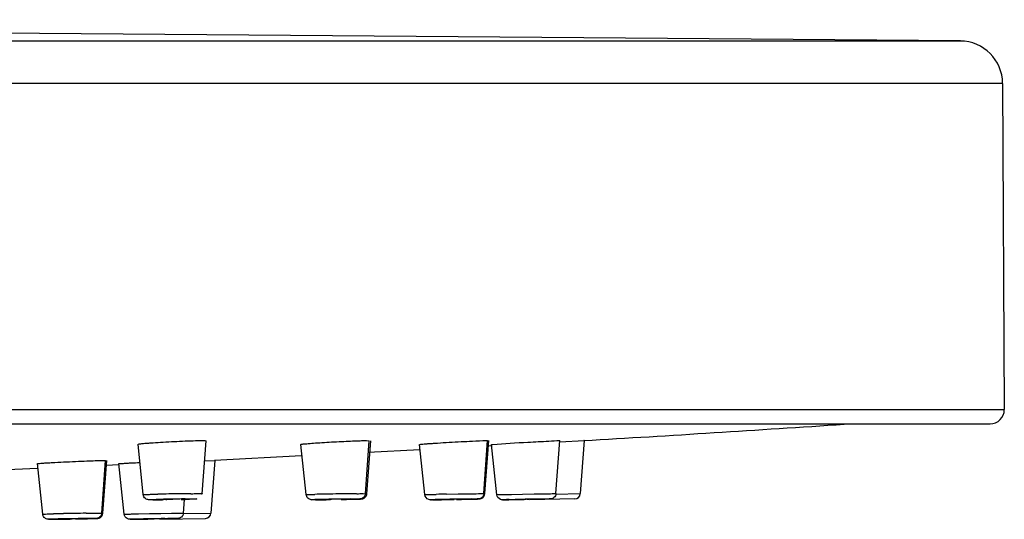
# Model space of a CAD drawing. Header units: millimetres. Extents: x 289 to 943, y 130 to 616.
# Tile 17 of 65: x 487 to 522, y 555 to 573. Entities that reach past the tile are written whole.
import ezdxf

# ---------------------------------------------------------------- set-up
doc = ezdxf.new("R2010")
doc.units = ezdxf.units.MM
doc.header["$LTSCALE"] = 65.395
doc.layers.get('0').update_dxf_attribs({"linetype": 'CONTINUOUS'})

msp = doc.modelspace()

# ---------------------------------------------------------------- linework, layer by layer
at = {"color": 7, "linetype": 'CONTINUOUS'}
for p, q in [((520.42, 572.159), (427.387, 572.91)), ((293.521, 572.159), (520.42, 572.159)), ((521.907, 570.667), (521.968, 559.177)), ((292.473, 558.675), (521.468, 558.675)), ((493.738, 556.213), (493.873, 558.075)), ((499.476, 556.214), (499.609, 558.079)), ((499.517, 558.085), (499.609, 558.079)), ((499.533, 556.214), (499.666, 558.079)), ((503.649, 556.215), (503.781, 558.082)), ((503.688, 556.215), (503.82, 558.082)), ((503.74, 558.085), (503.781, 558.082)), ((506.186, 556.215), (506.317, 558.084)), ((506.307, 558.085), (506.317, 558.084)), ((506.319, 558.035), (507.173, 558.085)), ((507.174, 558.085), (507.043, 556.216)), ((507.174, 558.085), (507.171, 558.085)), ((491.656, 556.182), (491.474, 557.955)), ((497.394, 556.181), (497.21, 557.951)), ((501.392, 557.757), (499.58, 557.66)), ((501.567, 556.18), (501.382, 557.948)), ((503.921, 557.897), (503.791, 557.89)), ((504.104, 556.179), (503.919, 557.946)), ((490.202, 555.528), (490.333, 557.383)), ((490.24, 555.528), (490.371, 557.383)), ((490.279, 557.386), (490.333, 557.383)), ((493.822, 557.369), (494.173, 557.385)), ((494.173, 557.385), (494.043, 555.529)), ((497.232, 557.547), (494.171, 557.385)), ((494.173, 557.386), (494.171, 557.385)), ((487.942, 557.097), (486.595, 557.038)), ((488.12, 555.493), (487.934, 557.273)), ((490.806, 557.226), (490.34, 557.204)), ((490.991, 555.493), (490.804, 557.272)), ((491.997, 556), (491.971, 556)), ((492.45, 556.011), (492.483, 556.01)), ((492.95, 556.019), (492.916, 556.019)), ((493.072, 555.529), (493.106, 556.015)), ((498.188, 556.011), (498.207, 556.01)), ((498.688, 556.019), (498.669, 556.019)), ((498.687, 556.012), (498.815, 556.015)), ((498.815, 556.015), (498.924, 556.017)), ((498.924, 556.017), (499.015, 556.019)), ((502.285, 556.006), (502.091, 556.003)), ((502.306, 556.006), (502.358, 556.006)), ((502.361, 556.011), (502.37, 556.01)), ((502.861, 556.019), (502.853, 556.019)), ((502.877, 556.015), (502.993, 556.017)), ((502.993, 556.017), (503.093, 556.019)), ((503.093, 556.019), (503.176, 556.021)), ((503.176, 556.021), (503.246, 556.022)), ((504.751, 556.006), (504.533, 556.003)), ((504.726, 556.006), (505.07, 556.011)), ((505.101, 556.012), (504.751, 556.006)), ((504.898, 556.01), (504.9, 556.01)), ((506.847, 556.03), (505.27, 556.002)), ((505.457, 556.018), (505.311, 556.016)), ((505.398, 556.019), (505.396, 556.019)), ((488.848, 555.319), (488.656, 555.316)), ((488.889, 555.319), (488.949, 555.32)), ((488.914, 555.324), (488.925, 555.324)), ((489.35, 555.326), (489.482, 555.329)), ((489.414, 555.332), (489.403, 555.333)), ((489.482, 555.329), (489.596, 555.331)), ((489.596, 555.331), (489.692, 555.333)), ((489.692, 555.333), (489.772, 555.335)), ((491.638, 555.319), (491.452, 555.317)), ((491.829, 555.323), (491.638, 555.319)), ((491.785, 555.324), (491.787, 555.324)), ((492.247, 555.315), (493.847, 555.343)), ((492.284, 555.333), (492.282, 555.333))]:
    msp.add_line(p, q, dxfattribs=at)
at = {"color": 9, "linetype": 'CONTINUOUS'}
for p, q in [((521.907, 570.667), (292.033, 570.667)), ((291.973, 559.177), (521.968, 559.177)), ((493.402, 556.029), (493.428, 556.03)), ((499.396, 556.216), (499.476, 556.214)), ((502.338, 556.197), (502.743, 556.204)), ((502.743, 556.204), (503.128, 556.21)), ((503.614, 556.216), (503.649, 556.215)), ((504.536, 556.006), (504.837, 556.011)), ((504.624, 556.19), (505.008, 556.197)), ((505.008, 556.197), (505.414, 556.204)), ((505.414, 556.204), (505.778, 556.21)), ((506.177, 556.216), (506.186, 556.215)), ((506.181, 556.2), (507.043, 556.216)), ((490.155, 555.529), (490.202, 555.528)), ((491.493, 555.504), (491.875, 555.511)), ((491.875, 555.511), (492.281, 555.518)), ((492.281, 555.518), (492.649, 555.524)), ((492.656, 555.337), (492.367, 555.332)), ((492.421, 555.337), (492.703, 555.341)), ((493.06, 555.529), (493.072, 555.529)), ((493.066, 555.512), (494.043, 555.529))]:
    msp.add_line(p, q, dxfattribs=at)
at = {"color": 7, "linetype": 'CONTINUOUS'}
for centre, radius, start, end in [((520.407, 570.659), 1.5, 0.3, 89.5374), ((521.468, 559.175), 0.5, 270, 0.3), ((439.617, 1702.185), 1146.093, 273.379128, 273.838083), ((491.921, 585.105), 29.105, 270.1454, 270.4283), ((491.728, 610.732), 54.733, 270.4293, 270.6374), ((497.137, 633.155), 77.157, 270.59126, 270.82957), ((496.844, 651.458), 95.463, 270.69333, 270.81483), ((500.994, 642.274), 86.278, 270.67567, 270.87139), ((502.802, 674.713), 118.723, 270.80162, 270.92879), ((506.843, 556.229), 0.2, 271, 356), ((487.646, 638.261), 82.951, 270.64882, 270.85854), ((489.055, 721.315), 166.016, 270.79506, 271.00759), ((493.843, 555.543), 0.2, 271, 356)]:
    msp.add_arc(centre, radius, start, end, dxfattribs=at)
at = {"color": 9, "linetype": 'CONTINUOUS'}
for centre, radius, start, end in [((493.889, 477.493), 78.539, 90.55251, 91.29556), ((494.116, 459.541), 96.676, 90.92203, 91.14996), ((494.453, 439.972), 116.248, 90.7333, 90.93311), ((494.11, 467.188), 89.03, 90.50194, 90.7365), ((492.03, 609.797), 53.794, 271.0219, 271.3384), ((498.533, 525.963), 30.054, 91.14, 91.5936), ((499.562, 473.918), 82.294, 91.06261, 91.29768), ((500.211, 445.964), 110.071, 90.65106, 91.18478), ((500.743, 412.554), 143.669, 90.9207, 91.07958), ((500.764, 412.23), 143.993, 90.76835, 90.92691), ((497.079, 644.692), 88.693, 270.99652, 271.20244), ((500.098, 462.139), 94.08, 90.56493, 90.77075), ((498.343, 586.066), 30.054, 271.14, 271.5936), ((503.501, 487.234), 68.79, 91.08329, 91.30968), ((505.128, 400.53), 155.692, 91.02694, 91.16097), ((500.084, 704.944), 148.955, 270.73982, 270.9693), ((505.377, 391.176), 164.866, 90.75136, 91.10395), ((500.02, 711.265), 155.276, 270.98221, 271.10771), ((501.722, 624.738), 68.732, 271.08321, 271.30998), ((505.247, 517.936), 38.076, 91.0703, 91.3534), ((511.041, 215.421), 340.646, 90.9244, 91.04346), ((489.769, 501.01), 54.324, 91.0981, 91.3762), ((491.173, 427.194), 128.337, 91.03561, 91.19507), ((486.929, 688.406), 133.101, 270.71003, 270.95868), ((491.383, 422.074), 133.277, 90.7026, 91.14134), ((492.406, 360.851), 194.693, 90.92662, 91.04551), ((492.041, 384.513), 171.028, 90.80225, 90.93268), ((487.017, 686.198), 130.892, 270.98565, 271.13031), ((491.979, 525.19), 30.135, 91.0764, 91.4244), ((487.837, 797.312), 242.023, 270.83547, 270.99499), ((496.333, 306.176), 249.192, 90.89961, 91.13132), ((492.09, 585.467), 30.135, 271.0764, 271.4244)]:
    msp.add_arc(centre, radius, start, end, dxfattribs=at)
at = {"color": 7, "linetype": 'CONTINUOUS'}
for points, knots in [([(491.474, 557.955), (491.473, 557.96), (491.506, 557.961), (491.542, 557.972), (491.625, 557.979), (491.727, 557.989), (491.859, 558), (492.072, 558.015), (492.371, 558.034), (492.746, 558.054), (493.197, 558.073), (493.517, 558.085), (493.711, 558.085)], [0, 0, 0, 0, 0.007471, 0.028785, 0.063613, 0.110986, 0.169757, 0.238281, 0.397171, 0.570832, 0.740818, 1, 1, 1, 1]), ([(493.711, 558.085), (493.734, 558.085), (493.773, 558.084), (493.828, 558.084), (493.852, 558.08), (493.873, 558.079), (493.873, 558.075)], [0, 0, 0, 0, 0.428754, 0.741923, 0.933037, 1, 1, 1, 1]), ([(497.21, 557.951), (497.21, 557.955), (497.237, 557.955), (497.266, 557.964), (497.334, 557.968), (497.459, 557.981), (497.67, 557.996), (497.962, 558.016), (498.294, 558.036), (498.73, 558.059), (499.052, 558.073), (499.257, 558.079)], [0, 0, 0, 0, 0.006541, 0.025447, 0.056455, 0.098943, 0.214296, 0.361659, 0.528349, 0.700009, 1, 1, 1, 1]), ([(499.257, 558.079), (499.283, 558.08), (499.37, 558.083), (499.457, 558.085), (499.517, 558.085)], [0, 0, 0, 0, 0.30415, 1, 1, 1, 1]), ([(501.383, 557.948), (501.382, 557.954), (501.424, 557.948), (501.465, 557.963), (501.566, 557.966), (501.688, 557.978), (501.843, 557.988), (502.091, 558.004), (502.43, 558.025), (502.841, 558.048), (503.279, 558.068), (503.575, 558.085), (503.74, 558.085)], [0, 0, 0, 0, 0.008228, 0.032644, 0.072391, 0.126266, 0.192432, 0.268839, 0.442126, 0.623961, 0.791066, 1, 1, 1, 1]), ([(503.959, 557.951), (504.37, 557.986), (505.03, 558.02), (505.812, 558.06), (506.183, 558.085), (506.307, 558.085)], [0, 0, 0, 0, 0.526587, 0.842452, 1, 1, 1, 1]), ([(503.919, 557.946), (503.919, 557.949), (503.94, 557.945), (503.949, 557.95), (503.959, 557.951)], [0, 0, 0, 0, 0.252552, 1, 1, 1, 1]), ([(487.934, 557.273), (487.933, 557.28), (487.975, 557.273), (488.014, 557.287), (488.113, 557.289), (488.232, 557.299), (488.384, 557.307), (488.627, 557.321), (488.961, 557.337), (489.367, 557.356), (489.809, 557.373), (490.109, 557.385), (490.279, 557.385)], [0, 0, 0, 0, 0.008046, 0.031936, 0.070884, 0.123722, 0.188705, 0.263882, 0.434945, 0.615572, 0.78321, 1, 1, 1, 1]), ([(490.804, 557.272), (490.804, 557.276), (490.831, 557.27), (490.859, 557.28), (490.926, 557.28), (491.009, 557.287), (491.115, 557.292), (491.291, 557.302), (491.432, 557.309), (491.531, 557.314)], [0, 0, 0, 0, 0.017497, 0.069544, 0.155273, 0.272563, 0.419117, 0.591755, 1, 1, 1, 1]), ([(491.968, 556), (491.929, 556), (491.851, 555.995), (491.716, 556.031), (491.661, 556.127), (491.656, 556.182)], [0, 0, 0, 0, 0.29273, 0.588218, 1, 1, 1, 1]), ([(492.916, 556.019), (492.876, 556.019), (492.782, 556.018), (492.661, 556.017), (492.567, 556.014), (492.501, 556.015), (492.482, 556.01), (492.446, 556.013), (492.45, 556.011)], [0, 0, 0, 0, 0.260481, 0.605313, 0.764285, 0.891461, 0.973012, 1, 1, 1, 1]), ([(497.657, 556), (497.63, 556), (497.559, 555.996), (497.443, 556.044), (497.399, 556.134), (497.394, 556.181)], [0, 0, 0, 0, 0.233764, 0.600115, 1, 1, 1, 1]), ([(497.999, 556.003), (497.966, 556.003), (497.859, 556.001), (497.752, 556), (497.678, 556)], [0, 0, 0, 0, 0.305236, 1, 1, 1, 1]), ([(497.717, 556), (497.731, 556), (497.803, 556), (497.875, 556.001), (497.933, 556.002)], [0, 0, 0, 0, 0.188225, 1, 1, 1, 1]), ([(498.669, 556.019), (498.636, 556.019), (498.478, 556.017), (498.32, 556.017), (498.196, 556.011)], [0, 0, 0, 0, 0.210781, 1, 1, 1, 1]), ([(499.476, 556.214), (499.472, 556.162), (499.425, 556.066), (499.299, 556.023), (499.16, 556.026), (498.973, 556.018), (498.819, 556.016), (498.728, 556.014)], [0, 0, 0, 0, 0.184518, 0.333963, 0.449163, 0.678438, 1, 1, 1, 1]), ([(499.015, 556.019), (499.073, 556.02), (499.168, 556.022), (499.29, 556.026), (499.397, 556.029), (499.497, 556.091), (499.53, 556.173), (499.533, 556.214)], [0, 0, 0, 0, 0.281148, 0.465019, 0.598334, 0.797688, 1, 1, 1, 1]), ([(501.795, 556), (501.766, 556), (501.662, 556.002), (501.575, 556.106), (501.567, 556.18)], [0, 0, 0, 0, 0.279487, 1, 1, 1, 1]), ([(502.091, 556.003), (502.06, 556.003), (501.967, 556.001), (501.873, 556), (501.81, 556)], [0, 0, 0, 0, 0.323392, 1, 1, 1, 1]), ([(501.837, 556), (501.846, 556), (501.905, 556), (501.963, 556.001), (502.011, 556.002)], [0, 0, 0, 0, 0.168008, 1, 1, 1, 1]), ([(502.853, 556.019), (502.825, 556.019), (502.667, 556.017), (502.509, 556.015), (502.379, 556.011)], [0, 0, 0, 0, 0.17657, 1, 1, 1, 1]), ([(503.649, 556.215), (503.646, 556.165), (503.6, 556.069), (503.454, 556.018), (503.241, 556.03), (503.071, 556.019), (502.955, 556.017)], [0, 0, 0, 0, 0.190205, 0.353687, 0.558244, 1, 1, 1, 1]), ([(503.246, 556.022), (503.292, 556.023), (503.367, 556.025), (503.47, 556.027), (503.603, 556.036), (503.683, 556.143), (503.688, 556.215)], [0, 0, 0, 0, 0.259979, 0.422528, 0.590416, 1, 1, 1, 1]), ([(504.31, 556), (504.309, 556), (504.281, 555.999), (504.254, 556.005), (504.229, 556.014)], [0, 0, 0, 0, 0.046131, 1, 1, 1, 1]), ([(504.532, 556.003), (504.507, 556.002), (504.436, 556.001), (504.365, 556), (504.319, 556)], [0, 0, 0, 0, 0.347487, 1, 1, 1, 1]), ([(504.333, 556), (504.339, 556), (504.382, 556), (504.425, 556.001), (504.463, 556.002)], [0, 0, 0, 0, 0.134339, 1, 1, 1, 1]), ([(504.93, 556.011), (504.922, 556.011), (504.919, 556.01), (504.896, 556.011), (504.898, 556.01)], [0, 0, 0, 0, 0.751799, 1, 1, 1, 1]), ([(505.396, 556.019), (505.374, 556.019), (505.219, 556.016), (505.063, 556.014), (504.93, 556.011)], [0, 0, 0, 0, 0.141822, 1, 1, 1, 1]), ([(506.186, 556.215), (506.182, 556.164), (506.134, 556.065), (505.982, 556.019), (505.761, 556.031), (505.581, 556.021), (505.457, 556.018)], [0, 0, 0, 0, 0.189276, 0.347015, 0.548523, 1, 1, 1, 1]), ([(488.356, 555.314), (488.329, 555.314), (488.261, 555.313), (488.16, 555.371), (488.124, 555.452), (488.12, 555.493)], [0, 0, 0, 0, 0.246377, 0.621512, 1, 1, 1, 1]), ([(488.656, 555.316), (488.626, 555.316), (488.531, 555.315), (488.436, 555.314), (488.371, 555.314)], [0, 0, 0, 0, 0.318234, 1, 1, 1, 1]), ([(488.398, 555.314), (488.408, 555.314), (488.471, 555.314), (488.533, 555.314), (488.585, 555.315)], [0, 0, 0, 0, 0.174626, 1, 1, 1, 1]), ([(489.403, 555.333), (489.373, 555.333), (489.215, 555.33), (489.057, 555.329), (488.928, 555.325)], [0, 0, 0, 0, 0.186347, 1, 1, 1, 1]), ([(490.202, 555.528), (490.198, 555.478), (490.153, 555.383), (490.007, 555.331), (489.793, 555.343), (489.623, 555.332), (489.507, 555.33)], [0, 0, 0, 0, 0.189566, 0.352402, 0.558756, 1, 1, 1, 1]), ([(489.772, 555.335), (489.822, 555.336), (489.904, 555.338), (490.014, 555.34), (490.15, 555.347), (490.234, 555.454), (490.24, 555.528)], [0, 0, 0, 0, 0.270012, 0.441777, 0.597711, 1, 1, 1, 1]), ([(491.199, 555.314), (491.163, 555.314), (491.062, 555.332), (490.997, 555.431), (490.991, 555.493)], [0, 0, 0, 0, 0.369952, 1, 1, 1, 1]), ([(491.452, 555.317), (491.424, 555.316), (491.342, 555.315), (491.261, 555.314), (491.207, 555.314)], [0, 0, 0, 0, 0.34688, 1, 1, 1, 1]), ([(491.222, 555.314), (491.228, 555.314), (491.274, 555.314), (491.319, 555.314), (491.358, 555.315)], [0, 0, 0, 0, 0.140423, 1, 1, 1, 1]), ([(491.814, 555.325), (491.807, 555.325), (491.804, 555.323), (491.782, 555.325), (491.785, 555.324)], [0, 0, 0, 0, 0.753618, 1, 1, 1, 1]), ([(492.282, 555.333), (492.259, 555.333), (492.103, 555.33), (491.947, 555.328), (491.814, 555.325)], [0, 0, 0, 0, 0.146865, 1, 1, 1, 1]), ([(493.072, 555.529), (493.068, 555.476), (493.019, 555.378), (492.893, 555.338), (492.755, 555.342), (492.568, 555.334), (492.412, 555.333), (492.32, 555.331)], [0, 0, 0, 0, 0.187039, 0.337768, 0.444126, 0.674087, 1, 1, 1, 1])]:
    msp.add_open_spline(points, degree=3, knots=knots, dxfattribs=at)
at = {"color": 9, "linetype": 'CONTINUOUS'}
for points, knots in [([(491.656, 556.182), (491.656, 556.185), (491.675, 556.18), (491.694, 556.187), (491.741, 556.186), (491.829, 556.19), (491.977, 556.193), (492.104, 556.196), (492.176, 556.197)], [0, 0, 0, 0, 0.017098, 0.068001, 0.15213, 0.267792, 0.585619, 1, 1, 1, 1]), ([(491.971, 556), (491.934, 556), (491.806, 555.998), (491.896, 556.005), (491.913, 556.006)], [0, 0, 0, 0, 0.67675, 1, 1, 1, 1]), ([(491.913, 556.006), (491.926, 556.006), (491.992, 556.008), (492.059, 556.01), (492.113, 556.011)], [0, 0, 0, 0, 0.186622, 1, 1, 1, 1]), ([(492.697, 556.007), (492.629, 556.006), (492.395, 556.003), (492.162, 556), (491.997, 556)], [0, 0, 0, 0, 0.292627, 1, 1, 1, 1]), ([(493.131, 556.028), (493.158, 556.028), (493.248, 556.029), (493.338, 556.029), (493.402, 556.029)], [0, 0, 0, 0, 0.289088, 1, 1, 1, 1]), ([(493.486, 556.024), (493.474, 556.024), (493.407, 556.021), (493.34, 556.02), (493.286, 556.018)], [0, 0, 0, 0, 0.186622, 1, 1, 1, 1]), ([(493.33, 556.214), (493.356, 556.214), (493.445, 556.215), (493.535, 556.216), (493.598, 556.216)], [0, 0, 0, 0, 0.291094, 1, 1, 1, 1]), ([(493.428, 556.03), (493.465, 556.03), (493.593, 556.031), (493.504, 556.025), (493.486, 556.024)], [0, 0, 0, 0, 0.67675, 1, 1, 1, 1]), ([(493.598, 556.216), (493.618, 556.216), (493.651, 556.215), (493.699, 556.217), (493.718, 556.211), (493.738, 556.216), (493.738, 556.213)], [0, 0, 0, 0, 0.430039, 0.744376, 0.936098, 1, 1, 1, 1]), ([(497.394, 556.181), (497.393, 556.187), (497.438, 556.175), (497.478, 556.19), (497.583, 556.185), (497.655, 556.189), (497.698, 556.19)], [0, 0, 0, 0, 0.06552, 0.259628, 0.575404, 1, 1, 1, 1]), ([(497.66, 556), (497.639, 556), (497.543, 556.002), (497.664, 556.005), (497.697, 556.006)], [0, 0, 0, 0, 0.387045, 1, 1, 1, 1]), ([(497.916, 556.002), (497.892, 556.002), (497.814, 556.001), (497.736, 556), (497.681, 556)], [0, 0, 0, 0, 0.301157, 1, 1, 1, 1]), ([(498.96, 556.028), (498.984, 556.028), (499.062, 556.029), (499.14, 556.029), (499.195, 556.029)], [0, 0, 0, 0, 0.301157, 1, 1, 1, 1]), ([(499.171, 556.214), (499.193, 556.214), (499.269, 556.215), (499.344, 556.216), (499.396, 556.216)], [0, 0, 0, 0, 0.304148, 1, 1, 1, 1]), ([(499.215, 556.03), (499.237, 556.03), (499.333, 556.028), (499.212, 556.025), (499.179, 556.024)], [0, 0, 0, 0, 0.387045, 1, 1, 1, 1]), ([(499.492, 556.212), (499.502, 556.212), (499.511, 556.217), (499.533, 556.211), (499.533, 556.214)], [0, 0, 0, 0, 0.74684, 1, 1, 1, 1]), ([(501.567, 556.18), (501.567, 556.182), (501.582, 556.178), (501.596, 556.183), (501.633, 556.182), (501.701, 556.185), (501.818, 556.187), (501.917, 556.189), (501.974, 556.19)], [0, 0, 0, 0, 0.016477, 0.066494, 0.149213, 0.263353, 0.580139, 1, 1, 1, 1]), ([(501.798, 556), (501.789, 556), (501.756, 556), (501.779, 556.001), (501.784, 556.002)], [0, 0, 0, 0, 0.671421, 1, 1, 1, 1]), ([(501.784, 556.002), (501.791, 556.002), (501.84, 556.003), (501.888, 556.005), (501.929, 556.006)], [0, 0, 0, 0, 0.152291, 1, 1, 1, 1]), ([(502.007, 556.002), (501.987, 556.002), (501.922, 556.001), (501.857, 556), (501.813, 556)], [0, 0, 0, 0, 0.317955, 1, 1, 1, 1]), ([(503.128, 556.21), (503.183, 556.211), (503.345, 556.213), (503.507, 556.216), (503.614, 556.216)], [0, 0, 0, 0, 0.341701, 1, 1, 1, 1]), ([(503.215, 556.028), (503.236, 556.028), (503.301, 556.029), (503.366, 556.029), (503.41, 556.029)], [0, 0, 0, 0, 0.317955, 1, 1, 1, 1]), ([(503.439, 556.028), (503.431, 556.028), (503.383, 556.026), (503.335, 556.025), (503.294, 556.024)], [0, 0, 0, 0, 0.152334, 1, 1, 1, 1]), ([(503.424, 556.03), (503.434, 556.03), (503.466, 556.03), (503.443, 556.028), (503.439, 556.028)], [0, 0, 0, 0, 0.671421, 1, 1, 1, 1]), ([(504.104, 556.179), (504.105, 556.182), (504.122, 556.176), (504.143, 556.183), (504.189, 556.181), (504.277, 556.185), (504.426, 556.186), (504.552, 556.189), (504.624, 556.19)], [0, 0, 0, 0, 0.017135, 0.06804, 0.152222, 0.267963, 0.58582, 1, 1, 1, 1]), ([(504.314, 556), (504.311, 556), (504.303, 556), (504.327, 556.002), (504.335, 556.001), (504.348, 556.002)], [0, 0, 0, 0, 0.14406, 0.216016, 1, 1, 1, 1]), ([(505.948, 556.028), (505.908, 556.027), (505.645, 556.022), (505.381, 556.017), (505.157, 556.013)], [0, 0, 0, 0, 0.149973, 1, 1, 1, 1]), ([(505.545, 556.023), (505.596, 556.024), (505.739, 556.026), (505.883, 556.029), (505.975, 556.029)], [0, 0, 0, 0, 0.357865, 1, 1, 1, 1]), ([(505.778, 556.21), (505.828, 556.211), (505.961, 556.213), (506.094, 556.216), (506.177, 556.216)], [0, 0, 0, 0, 0.373499, 1, 1, 1, 1]), ([(505.983, 556.03), (505.985, 556.03), (505.993, 556.03), (505.97, 556.028), (505.961, 556.028), (505.948, 556.028)], [0, 0, 0, 0, 0.14406, 0.216016, 1, 1, 1, 1]), ([(488.12, 555.493), (488.119, 555.495), (488.134, 555.492), (488.146, 555.497), (488.181, 555.496), (488.243, 555.499), (488.351, 555.5), (488.443, 555.503), (488.496, 555.504)], [0, 0, 0, 0, 0.016386, 0.066178, 0.148482, 0.262202, 0.578693, 1, 1, 1, 1]), ([(488.36, 555.314), (488.348, 555.314), (488.338, 555.311), (488.32, 555.315), (488.329, 555.315), (488.331, 555.315)], [0, 0, 0, 0, 0.766366, 0.809364, 1, 1, 1, 1]), ([(488.331, 555.315), (488.338, 555.315), (488.382, 555.317), (488.427, 555.318), (488.465, 555.319)], [0, 0, 0, 0, 0.141641, 1, 1, 1, 1]), ([(488.579, 555.315), (488.557, 555.315), (488.489, 555.314), (488.421, 555.314), (488.374, 555.314)], [0, 0, 0, 0, 0.313466, 1, 1, 1, 1]), ([(489.996, 555.341), (489.98, 555.341), (489.848, 555.337), (489.716, 555.334), (489.599, 555.332)], [0, 0, 0, 0, 0.119187, 1, 1, 1, 1]), ([(489.646, 555.524), (489.703, 555.524), (489.873, 555.527), (490.042, 555.529), (490.155, 555.529)], [0, 0, 0, 0, 0.334559, 1, 1, 1, 1]), ([(489.749, 555.341), (489.77, 555.341), (489.838, 555.342), (489.907, 555.343), (489.954, 555.343)], [0, 0, 0, 0, 0.313466, 1, 1, 1, 1]), ([(489.968, 555.343), (489.979, 555.343), (489.989, 555.345), (490.008, 555.341), (489.999, 555.342), (489.996, 555.341)], [0, 0, 0, 0, 0.766366, 0.809364, 1, 1, 1, 1]), ([(490.991, 555.493), (490.991, 555.496), (491.008, 555.49), (491.028, 555.497), (491.073, 555.494), (491.158, 555.498), (491.302, 555.5), (491.424, 555.503), (491.493, 555.504)], [0, 0, 0, 0, 0.017033, 0.067784, 0.151759, 0.26726, 0.584955, 1, 1, 1, 1]), ([(491.202, 555.314), (491.199, 555.314), (491.19, 555.313), (491.209, 555.316), (491.219, 555.315), (491.23, 555.315)], [0, 0, 0, 0, 0.192859, 0.232196, 1, 1, 1, 1]), ([(491.366, 555.315), (491.348, 555.315), (491.296, 555.314), (491.244, 555.314), (491.21, 555.314)], [0, 0, 0, 0, 0.341081, 1, 1, 1, 1]), ([(492.649, 555.524), (492.699, 555.524), (492.837, 555.526), (492.974, 555.529), (493.06, 555.529)], [0, 0, 0, 0, 0.368128, 1, 1, 1, 1]), ([(492.703, 555.341), (492.721, 555.341), (492.773, 555.342), (492.825, 555.343), (492.859, 555.343)], [0, 0, 0, 0, 0.341081, 1, 1, 1, 1]), ([(492.867, 555.343), (492.87, 555.343), (492.879, 555.343), (492.86, 555.341), (492.85, 555.342), (492.839, 555.341)], [0, 0, 0, 0, 0.192859, 0.232196, 1, 1, 1, 1])]:
    msp.add_open_spline(points, degree=3, knots=knots, dxfattribs=at)
at = {"color": 7, "linetype": 'CONTINUOUS'}
msp.add_open_spline([(504.229, 556.014), (504.165, 556.04), (504.111, 556.111), (504.104, 556.179)], degree=3, dxfattribs=at)

doc.saveas('drawing.dxf')
